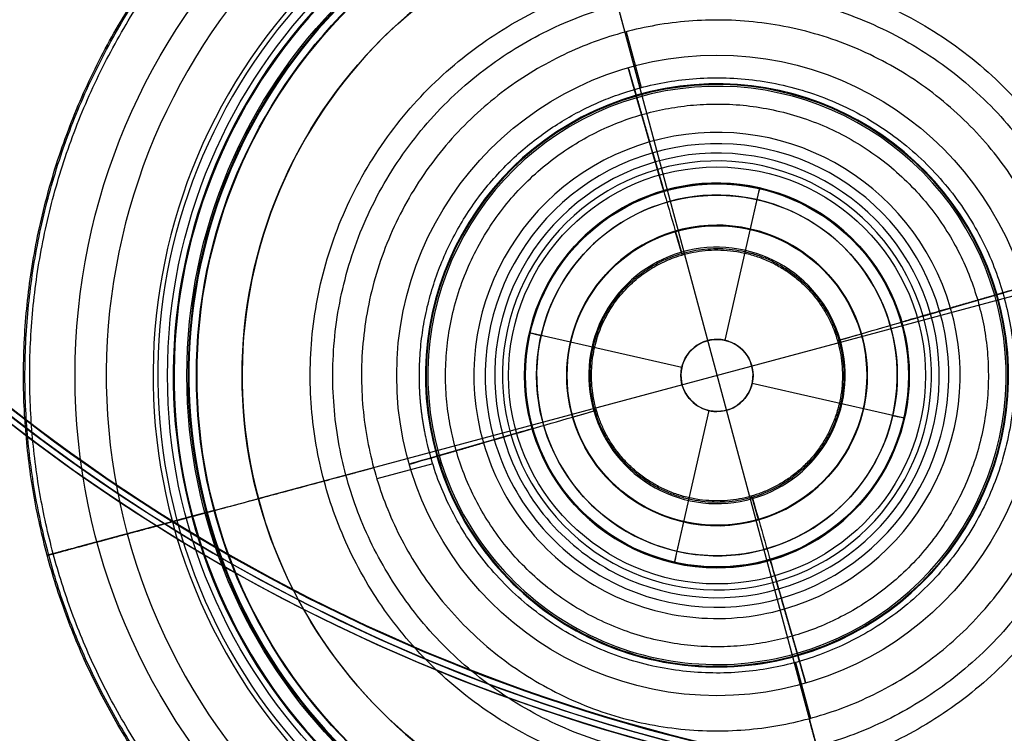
# Model space of a CAD drawing. Header units: millimetres. Extents: x -1033 to -333, y -38 to 662.
# Tile 3 of 256: x -866 to -703, y 22 to 140. Entities that reach past the tile are written whole.
import ezdxf

# ---------------------------------------------------------------- set-up
doc = ezdxf.new("R2010")
doc.units = ezdxf.units.MM
doc.header["$MEASUREMENT"] = 0
doc.layers.add('Výchozí', color=7, linetype='Continuous', true_color=0x000000)

msp = doc.modelspace()

# ---------------------------------------------------------------- linework, layer by layer
at = {"layer": 'Výchozí', "color": 9, "true_color": 0xbfbfbf}
for p, q in [((-770.92, 157.51, -1641.24), (-729.93, 4.9, -1641.24)), ((-765.52, 138.38, -1094.87), (-763.03, 129.09, -1094.87)), ((-760.32, 115.49, -628.43), (-763.87, 127.81, -638.07)), ((-761.11, 118.25, -1061.84), (-763.84, 127.69, -1055.73)), ((-760.68, 116.74, -1034.39), (-763.76, 127.42, -1038.63)), ((-760.68, 116.74, -1026.72), (-763.76, 127.42, -1022.49)), ((-760.68, 116.74, -1000.99), (-763.76, 127.42, -1005.23)), ((-760.68, 116.74, -993.32), (-763.76, 127.42, -989.09)), ((-760.68, 116.74, -967.59), (-763.76, 127.42, -971.83)), ((-760.68, 116.74, -959.93), (-763.76, 127.42, -955.69)), ((-760.68, 116.74, -934.2), (-763.76, 127.42, -938.43)), ((-760.68, 116.74, -926.53), (-763.76, 127.42, -922.29)), ((-760.68, 116.74, -900.8), (-763.76, 127.42, -905.03)), ((-760.68, 116.74, -893.13), (-763.76, 127.42, -888.89)), ((-760.68, 116.74, -867.4), (-763.76, 127.42, -871.63)), ((-760.68, 116.74, -859.73), (-763.76, 127.42, -855.49)), ((-760.68, 116.74, -834), (-763.76, 127.42, -838.24)), ((-760.68, 116.74, -826.33), (-763.76, 127.42, -822.09)), ((-760.68, 116.74, -800.6), (-763.76, 127.42, -804.84)), ((-760.68, 116.74, -792.93), (-763.76, 127.42, -788.7)), ((-760.68, 116.74, -767.2), (-763.76, 127.42, -771.44)), ((-760.68, 116.74, -759.53), (-763.76, 127.42, -755.3)), ((-760.68, 116.74, -733.8), (-763.76, 127.42, -738.04)), ((-760.68, 116.74, -726.14), (-763.76, 127.42, -721.9)), ((-760.68, 116.74, -700.4), (-763.76, 127.42, -704.64)), ((-760.68, 116.74, -692.74), (-763.76, 127.42, -688.5)), ((-760.68, 116.74, -667.01), (-763.76, 127.42, -671.24)), ((-760.68, 116.74, -659.34), (-763.76, 127.42, -655.1)), ((-750.42, 113.2, -175), (-750.42, 113.2, -230)), ((-743.33, 112.4, -230), (-744.88, 105.58, -230)), ((-743.77, 110.45, -173), (-749.09, 87.05, -173)), ((-756.21, 101.26, -624), (-757.35, 105.22, -624)), ((-750.42, 106.2, -624), (-750.42, 106.2, -230)), ((-826.73, 60.7, -1641.24), (-674.12, 101.7, -1641.24)), ((-716.14, 91.09, -628.43), (-703.82, 94.65, -638.07)), ((-714.89, 91.45, -1034.39), (-704.2, 94.54, -1038.63)), ((-714.89, 91.45, -1026.72), (-704.2, 94.54, -1022.49)), ((-714.89, 91.45, -1000.99), (-704.2, 94.54, -1005.23)), ((-714.89, 91.45, -993.32), (-704.2, 94.54, -989.09)), ((-714.89, 91.45, -967.59), (-704.2, 94.54, -971.83)), ((-714.89, 91.45, -959.93), (-704.2, 94.54, -955.69)), ((-714.89, 91.45, -934.2), (-704.2, 94.54, -938.43)), ((-714.89, 91.45, -926.53), (-704.2, 94.54, -922.29)), ((-714.89, 91.45, -900.8), (-704.2, 94.54, -905.03)), ((-714.89, 91.45, -893.13), (-704.2, 94.54, -888.89)), ((-714.89, 91.45, -867.4), (-704.2, 94.54, -871.63)), ((-714.89, 91.45, -859.73), (-704.2, 94.54, -855.49)), ((-714.89, 91.45, -834), (-704.2, 94.54, -838.24)), ((-714.89, 91.45, -826.33), (-704.2, 94.54, -822.09)), ((-714.89, 91.45, -800.6), (-704.2, 94.54, -804.84)), ((-714.89, 91.45, -792.93), (-704.2, 94.54, -788.7)), ((-714.89, 91.45, -767.2), (-704.2, 94.54, -771.44)), ((-714.89, 91.45, -759.53), (-704.2, 94.54, -755.3)), ((-714.89, 91.45, -733.8), (-704.2, 94.54, -738.04)), ((-714.89, 91.45, -726.14), (-704.2, 94.54, -721.9)), ((-714.89, 91.45, -700.4), (-704.2, 94.54, -704.64)), ((-714.89, 91.45, -692.74), (-704.2, 94.54, -688.5)), ((-714.89, 91.45, -667.01), (-704.2, 94.54, -671.24)), ((-714.89, 91.45, -659.34), (-704.2, 94.54, -655.1)), ((-713.37, 91.89, -1061.84), (-703.94, 94.61, -1055.73)), ((-774.8, 86.75, -230), (-781.63, 88.3, -230)), ((-756.27, 82.53, -173), (-779.68, 87.85, -173)), ((-750.42, 87.2, -123), (-750.42, 87.2, -173)), ((-730.37, 86.99, -624), (-726.4, 88.13, -624)), ((-782.42, 81.2, -175), (-782.42, 81.2, -230)), ((-775.42, 81.2, -624), (-775.42, 81.2, -230)), ((-756.42, 81.2, -123), (-756.42, 81.2, -173)), ((-744.42, 81.2, -123), (-744.42, 81.2, -173)), ((-725.42, 81.2, -624), (-725.42, 81.2, -230)), ((-718.42, 81.2, -175), (-718.42, 81.2, -230)), ((-721.17, 74.55, -173), (-744.57, 79.87, -173)), ((-774.44, 74.27, -624), (-770.48, 75.41, -624)), ((-719.22, 74.1, -230), (-726.05, 75.66, -230)), ((-751.75, 75.35, -173), (-757.08, 51.95, -173)), ((-750.42, 75.2, -123), (-750.42, 75.2, -173)), ((-784.71, 71.31, -628.43), (-797.03, 67.75, -638.07)), ((-787.47, 70.51, -1061.84), (-796.91, 67.79, -1055.73)), ((-785.96, 70.95, -1034.39), (-796.64, 67.86, -1038.63)), ((-785.96, 70.95, -1026.72), (-796.64, 67.86, -1022.49)), ((-785.96, 70.95, -1000.99), (-796.64, 67.86, -1005.23)), ((-785.96, 70.95, -993.32), (-796.64, 67.86, -989.09)), ((-785.96, 70.95, -967.59), (-796.64, 67.86, -971.83)), ((-785.96, 70.95, -959.93), (-796.64, 67.86, -955.69)), ((-785.96, 70.95, -934.2), (-796.64, 67.86, -938.43)), ((-785.96, 70.95, -926.53), (-796.64, 67.86, -922.29)), ((-785.96, 70.95, -900.8), (-796.64, 67.86, -905.03)), ((-785.96, 70.95, -893.13), (-796.64, 67.86, -888.89)), ((-785.96, 70.95, -867.4), (-796.64, 67.86, -871.63)), ((-785.96, 70.95, -859.73), (-796.64, 67.86, -855.49)), ((-785.96, 70.95, -834), (-796.64, 67.86, -838.24)), ((-785.96, 70.95, -826.33), (-796.64, 67.86, -822.09)), ((-785.96, 70.95, -800.6), (-796.64, 67.86, -804.84)), ((-785.96, 70.95, -792.93), (-796.64, 67.86, -788.7)), ((-785.96, 70.95, -767.2), (-796.64, 67.86, -771.44)), ((-785.96, 70.95, -759.53), (-796.64, 67.86, -755.3)), ((-785.96, 70.95, -733.8), (-796.64, 67.86, -738.04)), ((-785.96, 70.95, -726.14), (-796.64, 67.86, -721.9)), ((-785.96, 70.95, -700.4), (-796.64, 67.86, -704.64)), ((-785.96, 70.95, -692.74), (-796.64, 67.86, -688.5)), ((-785.96, 70.95, -667.01), (-796.64, 67.86, -671.24)), ((-785.96, 70.95, -659.34), (-796.64, 67.86, -655.1)), ((-797.71, 66.5, -1094.87), (-807.01, 64.01, -1094.87)), ((-826.73, 60.7, -1641.24), (-826.73, 60.7, -1637.6)), ((-743.49, 57.18, -624), (-744.64, 61.14, -624)), ((-837.66, 57.77, -1624.42), (-848.55, 54.84, -1620.12)), ((-837.81, 57.73, -1598.63), (-848.55, 54.84, -1602.86)), ((-837.81, 57.73, -1590.96), (-848.55, 54.84, -1586.72)), ((-837.81, 57.73, -1565.23), (-848.55, 54.84, -1569.46)), ((-837.81, 57.73, -1557.56), (-848.55, 54.84, -1553.32)), ((-837.81, 57.73, -1531.83), (-848.55, 54.84, -1536.06)), ((-837.81, 57.73, -1524.16), (-848.55, 54.84, -1519.92)), ((-837.81, 57.73, -1498.43), (-848.55, 54.84, -1502.67)), ((-837.81, 57.73, -1490.76), (-848.55, 54.84, -1486.52)), ((-837.81, 57.73, -1465.03), (-848.55, 54.84, -1469.27)), ((-837.81, 57.73, -1457.36), (-848.55, 54.84, -1453.13)), ((-841.03, 56.86, -1432.9), (-848.55, 54.84, -1435.87)), ((-755.97, 56.82, -230), (-757.52, 50, -230)), ((-750.42, 56.2, -624), (-750.42, 56.2, -230)), ((-750.42, 49.2, -175), (-750.42, 49.2, -230)), ((-740.53, 46.92, -628.43), (-736.97, 34.6, -638.07)), ((-740.17, 45.67, -1034.39), (-737.09, 34.98, -1038.63)), ((-740.17, 45.67, -1026.72), (-737.09, 34.98, -1022.49)), ((-740.17, 45.67, -1000.99), (-737.09, 34.98, -1005.23)), ((-740.17, 45.67, -993.32), (-737.09, 34.98, -989.09)), ((-740.17, 45.67, -967.59), (-737.09, 34.98, -971.83)), ((-740.17, 45.67, -959.93), (-737.09, 34.98, -955.69)), ((-740.17, 45.67, -934.2), (-737.09, 34.98, -938.43)), ((-740.17, 45.67, -926.53), (-737.09, 34.98, -922.29)), ((-740.17, 45.67, -900.8), (-737.09, 34.98, -905.03)), ((-740.17, 45.67, -893.13), (-737.09, 34.98, -888.89)), ((-740.17, 45.67, -867.4), (-737.09, 34.98, -871.63)), ((-740.17, 45.67, -859.73), (-737.09, 34.98, -855.49)), ((-740.17, 45.67, -834), (-737.09, 34.98, -838.24)), ((-740.17, 45.67, -826.33), (-737.09, 34.98, -822.09)), ((-740.17, 45.67, -800.6), (-737.09, 34.98, -804.84)), ((-740.17, 45.67, -792.93), (-737.09, 34.98, -788.7)), ((-740.17, 45.67, -767.2), (-737.09, 34.98, -771.44)), ((-740.17, 45.67, -759.53), (-737.09, 34.98, -755.3)), ((-740.17, 45.67, -733.8), (-737.09, 34.98, -738.04)), ((-740.17, 45.67, -726.14), (-737.09, 34.98, -721.9)), ((-740.17, 45.67, -700.4), (-737.09, 34.98, -704.64)), ((-740.17, 45.67, -692.74), (-737.09, 34.98, -688.5)), ((-740.17, 45.67, -667.01), (-737.09, 34.98, -671.24)), ((-740.17, 45.67, -659.34), (-737.09, 34.98, -655.1)), ((-739.73, 44.15, -1061.84), (-737.01, 34.72, -1055.73)), ((-737.34, 33.45, -1094.87), (-734.84, 24.15, -1094.87))]:
    msp.add_line(p, q, dxfattribs=at)
for centre, radius in [((-682.63, 311.72, -122.5), 350), ((-682.65, 311.69, -97.5), 302), ((-682.65, 311.69, -97.5), 301), ((-750.42, 81.2, -1611.49), 106.79), ((-750.42, 81.2, -1578.09), 106.79), ((-750.42, 81.2, -1544.69), 106.79), ((-750.42, 81.2, -1511.29), 106.79), ((-750.42, 81.2, -1477.9), 106.79), ((-750.42, 81.2, -1444.5), 106.79), ((-750.42, 81.2, -1428.58), 91.42), ((-750.42, 81.2, -1594.79), 88.19), ((-750.42, 81.2, -1561.39), 88.19), ((-750.42, 81.2, -1527.99), 88.19), ((-750.42, 81.2, -1494.6), 88.19), ((-750.42, 81.2, -1461.2), 88.19), ((-750.42, 81.2, -1216.87), 86.61), ((-750.42, 81.2, -1324.81), 86.51), ((-750.42, 81.2, -1639.42), 79.01), ((-750.42, 81.2, -1047.26), 53.29), ((-750.42, 81.2, -1013.86), 53.29), ((-750.42, 81.2, -980.46), 53.29), ((-750.42, 81.2, -947.06), 53.29), ((-750.42, 81.2, -913.66), 53.29), ((-750.42, 81.2, -880.26), 53.29), ((-750.42, 81.2, -846.86), 53.29), ((-750.42, 81.2, -813.47), 53.29), ((-750.42, 81.2, -780.07), 53.29), ((-750.42, 81.2, -746.67), 53.29), ((-750.42, 81.2, -713.27), 53.29), ((-750.42, 81.2, -679.87), 53.29), ((-750.42, 81.2, -646.47), 53.29), ((-750.42, 81.2, -1030.56), 34.69), ((-750.42, 81.2, -997.16), 34.69), ((-750.42, 81.2, -963.76), 34.69), ((-750.42, 81.2, -930.36), 34.69), ((-750.42, 81.2, -896.96), 34.69), ((-750.42, 81.2, -863.56), 34.69), ((-750.42, 81.2, -830.17), 34.69), ((-750.42, 81.2, -796.77), 34.69), ((-750.42, 81.2, -763.37), 34.69), ((-750.42, 81.2, -729.97), 34.69), ((-750.42, 81.2, -696.57), 34.69), ((-750.42, 81.2, -663.17), 34.69), ((-750.42, 81.2, -202.5), 32), ((-750.42, 81.2, -1075.25), 31.86), ((-750.42, 81.2, -173), 30), ((-750.42, 81.2, -427), 25), ((-750.42, 81.2, -625.71), 24.92), ((-750.42, 81.2, -148), 6)]:
    msp.add_circle(centre, radius, dxfattribs=at)
for centre, radius, start, end in [((-682.63, 311.72, -123), 350, 287.2155, 107.2155), ((-682.63, 311.72, -122), 350, 287.2155, 107.2155), ((-682.63, 311.72, -122), 350, 107.2155, 270), ((-682.63, 311.72, -123), 350, 107.2155, 270), ((-682.65, 311.69, -119), 300, 288.1559, 106.2586), ((-682.65, 311.69, -122), 300, 288.1559, 106.2586), ((-682.65, 311.69, -120.5), 300, 288.1559, 106.2586), ((-682.65, 311.69, -76), 299.89, 288.1688, 106.2457), ((-682.65, 311.69, -73), 299.89, 288.1688, 106.2457), ((-682.65, 311.69, -74.5), 299.89, 288.1688, 106.2457), ((-682.65, 311.69, -122), 302, 106.3172, 286.3172), ((-682.65, 311.69, -73), 302, 108.8853, 286.9817), ((-682.65, 311.69, -73), 301, 108.8853, 286.9817), ((-682.65, 311.69, -122), 301, 108.8853, 288.8853), ((-682.65, 311.69, -76), 300, 108.1559, 286.2586), ((-682.65, 311.69, -73), 300, 108.1559, 286.2586), ((-682.65, 311.69, -74.5), 300, 108.1559, 286.2586), ((-682.65, 311.69, -119), 299.89, 108.1688, 286.2457), ((-682.65, 311.69, -122), 299.89, 108.1688, 286.2457), ((-682.65, 311.69, -120.5), 299.89, 108.1688, 286.2457), ((-750.42, 81.2, -1620.12), 101.61, 285.0354, 105.0354), ((-750.42, 81.2, -1602.86), 101.61, 285.0354, 105.0354), ((-750.42, 81.2, -1586.72), 101.61, 285.0354, 105.0354), ((-750.42, 81.2, -1569.46), 101.61, 285.0354, 105.0354), ((-750.42, 81.2, -1553.32), 101.61, 285.0354, 105.0354), ((-750.42, 81.2, -1536.06), 101.61, 285.0354, 105.0354), ((-750.42, 81.2, -1519.92), 101.61, 285.0354, 105.0354), ((-750.42, 81.2, -1502.67), 101.61, 285.0354, 105.0354), ((-750.42, 81.2, -1486.52), 101.61, 285.0354, 105.0354), ((-750.42, 81.2, -1469.27), 101.61, 285.0354, 105.0354), ((-750.42, 81.2, -1453.13), 101.61, 285.0354, 105.0354), ((-750.42, 81.2, -1435.87), 101.61, 285.0354, 105.0354), ((-750.42, 81.2, -1620.12), 101.61, 105.0354, 195.0354), ((-750.42, 81.2, -1602.86), 101.61, 105.0354, 195.0354), ((-750.42, 81.2, -1586.72), 101.61, 105.0354, 195.0354), ((-750.42, 81.2, -1569.46), 101.61, 105.0354, 195.0354), ((-750.42, 81.2, -1553.32), 101.61, 105.0354, 195.0354), ((-750.42, 81.2, -1536.06), 101.61, 105.0354, 195.0354), ((-750.42, 81.2, -1519.92), 101.61, 105.0354, 195.0354), ((-750.42, 81.2, -1502.67), 101.61, 105.0354, 195.0354), ((-750.42, 81.2, -1486.52), 101.61, 105.0354, 195.0354), ((-750.42, 81.2, -1469.27), 101.61, 105.0354, 195.0354), ((-750.42, 81.2, -1453.13), 101.61, 105.0354, 195.0354), ((-750.42, 81.2, -1435.87), 101.61, 105.0354, 195.0354), ((-750.42, 81.2, -1424.86), 93.03, 15.0354, 195.0354), ((-750.42, 81.2, -1432.9), 93.82, 285.0354, 105.0354), ((-750.42, 81.2, -1432.9), 93.82, 105.0354, 195.0354), ((-750.42, 81.2, -1598.63), 90.48, 285.0354, 105.0354), ((-750.42, 81.2, -1590.96), 90.48, 285.0354, 105.0354), ((-750.42, 81.2, -1565.23), 90.48, 285.0354, 105.0354), ((-750.42, 81.2, -1557.56), 90.48, 285.0354, 105.0354), ((-750.42, 81.2, -1531.83), 90.48, 285.0354, 105.0354), ((-750.42, 81.2, -1524.16), 90.48, 285.0354, 105.0354), ((-750.42, 81.2, -1498.43), 90.48, 285.0354, 105.0354), ((-750.42, 81.2, -1490.76), 90.48, 285.0354, 105.0354), ((-750.42, 81.2, -1465.03), 90.48, 285.0354, 105.0354), ((-750.42, 81.2, -1457.36), 90.48, 285.0354, 105.0354), ((-750.42, 81.2, -1624.42), 90.33, 285.0354, 105.0354), ((-750.42, 81.2, -1214.35), 87.99, 15.0354, 195.0354), ((-750.42, 81.2, -1219.36), 87.94, 15.0354, 195.0354), ((-750.42, 81.2, -1327.31), 87.86, 15.0354, 195.0354), ((-750.42, 81.2, -1322.31), 87.84, 15.0354, 195.0354), ((-750.42, 81.2, -1598.63), 90.48, 105.0354, 195.0354), ((-750.42, 81.2, -1590.96), 90.48, 105.0354, 195.0354), ((-750.42, 81.2, -1565.23), 90.48, 105.0354, 195.0354), ((-750.42, 81.2, -1557.56), 90.48, 105.0354, 195.0354), ((-750.42, 81.2, -1531.83), 90.48, 105.0354, 195.0354), ((-750.42, 81.2, -1524.16), 90.48, 105.0354, 195.0354), ((-750.42, 81.2, -1498.43), 90.48, 105.0354, 195.0354), ((-750.42, 81.2, -1490.76), 90.48, 105.0354, 195.0354), ((-750.42, 81.2, -1465.03), 90.48, 105.0354, 195.0354), ((-750.42, 81.2, -1457.36), 90.48, 105.0354, 195.0354), ((-750.42, 81.2, -1624.42), 90.33, 105.0354, 195.0354), ((-750.42, 81.2, -1637.6), 79.01, 285.0354, 105.0354), ((-750.42, 81.2, -1641.24), 79.01, 285.0354, 105.0354), ((-750.42, 81.2, -1641.24), 79.01, 105.0354, 285.0354), ((-750.42, 81.2, -1637.6), 79.01, 105.0354, 195.0354), ((-750.42, 81.2, -638.07), 48.51, 286.0957, 106.0957), ((-750.42, 81.2, -1055.73), 48.38, 286.0957, 106.0957), ((-750.42, 81.2, -638.07), 48.51, 106.0957, 196.0957), ((-750.42, 81.2, -1038.63), 48.1, 286.0957, 106.0957), ((-750.42, 81.2, -1022.49), 48.1, 286.0957, 106.0957), ((-750.42, 81.2, -1005.23), 48.1, 286.0957, 106.0957), ((-750.42, 81.2, -989.09), 48.1, 286.0957, 106.0957), ((-750.42, 81.2, -971.83), 48.1, 286.0957, 106.0957), ((-750.42, 81.2, -955.69), 48.1, 286.0957, 106.0957), ((-750.42, 81.2, -938.43), 48.1, 286.0957, 106.0957), ((-750.42, 81.2, -922.29), 48.1, 286.0957, 106.0957), ((-750.42, 81.2, -905.03), 48.1, 286.0957, 106.0957), ((-750.42, 81.2, -888.89), 48.1, 286.0957, 106.0957), ((-750.42, 81.2, -871.63), 48.1, 286.0957, 106.0957), ((-750.42, 81.2, -855.49), 48.1, 286.0957, 106.0957), ((-750.42, 81.2, -838.24), 48.1, 286.0957, 106.0957), ((-750.42, 81.2, -822.09), 48.1, 286.0957, 106.0957), ((-750.42, 81.2, -804.84), 48.1, 286.0957, 106.0957), ((-750.42, 81.2, -788.7), 48.1, 286.0957, 106.0957), ((-750.42, 81.2, -771.44), 48.1, 286.0957, 106.0957), ((-750.42, 81.2, -755.3), 48.1, 286.0957, 106.0957), ((-750.42, 81.2, -738.04), 48.1, 286.0957, 106.0957), ((-750.42, 81.2, -721.9), 48.1, 286.0957, 106.0957), ((-750.42, 81.2, -704.64), 48.1, 286.0957, 106.0957), ((-750.42, 81.2, -688.5), 48.1, 286.0957, 106.0957), ((-750.42, 81.2, -671.24), 48.1, 286.0957, 106.0957), ((-750.42, 81.2, -655.1), 48.1, 286.0957, 106.0957), ((-750.42, 81.2, -1055.73), 48.38, 106.0957, 196.0957), ((-750.42, 81.2, -1038.63), 48.1, 106.0957, 196.0957), ((-750.42, 81.2, -1022.49), 48.1, 106.0957, 196.0957), ((-750.42, 81.2, -1005.23), 48.1, 106.0957, 196.0957), ((-750.42, 81.2, -989.09), 48.1, 106.0957, 196.0957), ((-750.42, 81.2, -971.83), 48.1, 106.0957, 196.0957), ((-750.42, 81.2, -955.69), 48.1, 106.0957, 196.0957), ((-750.42, 81.2, -938.43), 48.1, 106.0957, 196.0957), ((-750.42, 81.2, -922.29), 48.1, 106.0957, 196.0957), ((-750.42, 81.2, -905.03), 48.1, 106.0957, 196.0957), ((-750.42, 81.2, -888.89), 48.1, 106.0957, 196.0957), ((-750.42, 81.2, -871.63), 48.1, 106.0957, 196.0957), ((-750.42, 81.2, -855.49), 48.1, 106.0957, 196.0957), ((-750.42, 81.2, -838.24), 48.1, 106.0957, 196.0957), ((-750.42, 81.2, -822.09), 48.1, 106.0957, 196.0957), ((-750.42, 81.2, -804.84), 48.1, 106.0957, 196.0957), ((-750.42, 81.2, -788.7), 48.1, 106.0957, 196.0957), ((-750.42, 81.2, -771.44), 48.1, 106.0957, 196.0957), ((-750.42, 81.2, -755.3), 48.1, 106.0957, 196.0957), ((-750.42, 81.2, -738.04), 48.1, 106.0957, 196.0957), ((-750.42, 81.2, -721.9), 48.1, 106.0957, 196.0957), ((-750.42, 81.2, -704.64), 48.1, 106.0957, 196.0957), ((-750.42, 81.2, -688.5), 48.1, 106.0957, 196.0957), ((-750.42, 81.2, -671.24), 48.1, 106.0957, 196.0957), ((-750.42, 81.2, -655.1), 48.1, 106.0957, 196.0957), ((-750.42, 81.2, -1089.87), 40.44, 16.0957, 196.0957), ((-750.42, 81.2, -1061.84), 38.56, 286.0957, 106.0957), ((-750.42, 81.2, -1061.84), 38.56, 106.0957, 196.0957), ((-750.42, 81.2, -1034.39), 36.98, 286.0957, 106.0957), ((-750.42, 81.2, -1026.72), 36.98, 286.0957, 106.0957), ((-750.42, 81.2, -1000.99), 36.98, 286.0957, 106.0957), ((-750.42, 81.2, -993.32), 36.98, 286.0957, 106.0957), ((-750.42, 81.2, -967.59), 36.98, 286.0957, 106.0957), ((-750.42, 81.2, -959.93), 36.98, 286.0957, 106.0957), ((-750.42, 81.2, -934.2), 36.98, 286.0957, 106.0957), ((-750.42, 81.2, -926.53), 36.98, 286.0957, 106.0957), ((-750.42, 81.2, -900.8), 36.98, 286.0957, 106.0957), ((-750.42, 81.2, -893.13), 36.98, 286.0957, 106.0957), ((-750.42, 81.2, -867.4), 36.98, 286.0957, 106.0957), ((-750.42, 81.2, -859.73), 36.98, 286.0957, 106.0957), ((-750.42, 81.2, -834), 36.98, 286.0957, 106.0957), ((-750.42, 81.2, -826.33), 36.98, 286.0957, 106.0957), ((-750.42, 81.2, -800.6), 36.98, 286.0957, 106.0957), ((-750.42, 81.2, -792.93), 36.98, 286.0957, 106.0957), ((-750.42, 81.2, -767.2), 36.98, 286.0957, 106.0957), ((-750.42, 81.2, -759.53), 36.98, 286.0957, 106.0957), ((-750.42, 81.2, -733.8), 36.98, 286.0957, 106.0957), ((-750.42, 81.2, -726.14), 36.98, 286.0957, 106.0957), ((-750.42, 81.2, -700.4), 36.98, 286.0957, 106.0957), ((-750.42, 81.2, -692.74), 36.98, 286.0957, 106.0957), ((-750.42, 81.2, -667.01), 36.98, 286.0957, 106.0957), ((-750.42, 81.2, -659.34), 36.98, 286.0957, 106.0957), ((-750.42, 81.2, -1034.39), 36.98, 106.0957, 196.0957), ((-750.42, 81.2, -1026.72), 36.98, 106.0957, 196.0957), ((-750.42, 81.2, -1000.99), 36.98, 106.0957, 196.0957), ((-750.42, 81.2, -993.32), 36.98, 106.0957, 196.0957), ((-750.42, 81.2, -967.59), 36.98, 106.0957, 196.0957), ((-750.42, 81.2, -959.93), 36.98, 106.0957, 196.0957), ((-750.42, 81.2, -934.2), 36.98, 106.0957, 196.0957), ((-750.42, 81.2, -926.53), 36.98, 106.0957, 196.0957), ((-750.42, 81.2, -900.8), 36.98, 106.0957, 196.0957), ((-750.42, 81.2, -893.13), 36.98, 106.0957, 196.0957), ((-750.42, 81.2, -867.4), 36.98, 106.0957, 196.0957), ((-750.42, 81.2, -859.73), 36.98, 106.0957, 196.0957), ((-750.42, 81.2, -834), 36.98, 106.0957, 196.0957), ((-750.42, 81.2, -826.33), 36.98, 106.0957, 196.0957), ((-750.42, 81.2, -800.6), 36.98, 106.0957, 196.0957), ((-750.42, 81.2, -792.93), 36.98, 106.0957, 196.0957), ((-750.42, 81.2, -767.2), 36.98, 106.0957, 196.0957), ((-750.42, 81.2, -759.53), 36.98, 106.0957, 196.0957), ((-750.42, 81.2, -733.8), 36.98, 106.0957, 196.0957), ((-750.42, 81.2, -726.14), 36.98, 106.0957, 196.0957), ((-750.42, 81.2, -700.4), 36.98, 106.0957, 196.0957), ((-750.42, 81.2, -692.74), 36.98, 106.0957, 196.0957), ((-750.42, 81.2, -667.01), 36.98, 106.0957, 196.0957), ((-750.42, 81.2, -659.34), 36.98, 106.0957, 196.0957), ((-750.42, 81.2, -628.43), 35.68, 286.0957, 106.0957), ((-750.42, 81.2, -628.43), 35.68, 106.0957, 196.0957), ((-750.42, 81.2, -175), 32, 347.1877, 167.1877), ((-750.42, 81.2, -230), 32, 347.1877, 167.1877), ((-750.42, 81.2, -173), 30, 347.1877, 167.1877), ((-750.42, 81.2, -624), 25, 90, 196.0957), ((-750.42, 81.2, -230), 25, 90, 196.0957), ((-750.42, 81.2, -624), 25, 16.0957, 90), ((-750.42, 81.2, -230), 25, 16.0957, 90), ((-750.42, 81.2, -1424.86), 93.03, 285.0354, 15.0354), ((-750.42, 81.2, -1322.31), 87.84, 285.0354, 15.0354), ((-750.42, 81.2, -1327.31), 87.86, 285.0354, 15.0354), ((-750.42, 81.2, -1219.36), 87.94, 285.0354, 15.0354), ((-750.42, 81.2, -1214.35), 87.99, 285.0354, 15.0354), ((-750.42, 81.2, -625.99), 21.33, 16.0957, 196.0957), ((-750.42, 81.2, -1089.87), 40.44, 286.0957, 16.0957), ((-750.42, 81.2, -230), 32, 167.1877, 270), ((-750.42, 81.2, -175), 32, 167.1877, 270), ((-750.42, 81.2, -173), 30, 167.1877, 347.1877), ((-750.42, 81.2, -230), 25, 196.0957, 16.0957), ((-750.42, 81.2, -624), 25, 196.0957, 16.0957), ((-750.42, 81.2, -173), 6, 16.0957, 196.0957), ((-750.42, 81.2, -123), 6, 16.0957, 196.0957), ((-750.42, 81.2, -625.99), 21.33, 286.0957, 16.0957), ((-750.42, 81.2, -123), 6, 270, 16.0957), ((-750.42, 81.2, -173), 6, 270, 16.0957), ((-750.42, 81.2, -123), 6, 196.0957, 270), ((-750.42, 81.2, -173), 6, 196.0957, 270), ((-750.42, 81.2, -625.99), 21.33, 196.0957, 286.0957), ((-750.42, 81.2, -230), 32, 270, 347.1877), ((-750.42, 81.2, -175), 32, 270, 347.1877), ((-750.42, 81.2, -1061.84), 38.56, 196.0957, 286.0957), ((-750.42, 81.2, -1034.39), 36.98, 196.0957, 286.0957), ((-750.42, 81.2, -1026.72), 36.98, 196.0957, 286.0957), ((-750.42, 81.2, -1000.99), 36.98, 196.0957, 286.0957), ((-750.42, 81.2, -993.32), 36.98, 196.0957, 286.0957), ((-750.42, 81.2, -967.59), 36.98, 196.0957, 286.0957), ((-750.42, 81.2, -959.93), 36.98, 196.0957, 286.0957), ((-750.42, 81.2, -934.2), 36.98, 196.0957, 286.0957), ((-750.42, 81.2, -926.53), 36.98, 196.0957, 286.0957), ((-750.42, 81.2, -900.8), 36.98, 196.0957, 286.0957), ((-750.42, 81.2, -893.13), 36.98, 196.0957, 286.0957), ((-750.42, 81.2, -867.4), 36.98, 196.0957, 286.0957), ((-750.42, 81.2, -859.73), 36.98, 196.0957, 286.0957), ((-750.42, 81.2, -834), 36.98, 196.0957, 286.0957), ((-750.42, 81.2, -826.33), 36.98, 196.0957, 286.0957), ((-750.42, 81.2, -800.6), 36.98, 196.0957, 286.0957), ((-750.42, 81.2, -792.93), 36.98, 196.0957, 286.0957), ((-750.42, 81.2, -767.2), 36.98, 196.0957, 286.0957), ((-750.42, 81.2, -759.53), 36.98, 196.0957, 286.0957), ((-750.42, 81.2, -733.8), 36.98, 196.0957, 286.0957), ((-750.42, 81.2, -726.14), 36.98, 196.0957, 286.0957), ((-750.42, 81.2, -700.4), 36.98, 196.0957, 286.0957), ((-750.42, 81.2, -692.74), 36.98, 196.0957, 286.0957), ((-750.42, 81.2, -667.01), 36.98, 196.0957, 286.0957), ((-750.42, 81.2, -659.34), 36.98, 196.0957, 286.0957), ((-750.42, 81.2, -628.43), 35.68, 196.0957, 286.0957), ((-750.42, 81.2, -1089.87), 40.44, 196.0957, 286.0957), ((-750.42, 81.2, -638.07), 48.51, 196.0957, 286.0957), ((-750.42, 81.2, -1055.73), 48.38, 196.0957, 286.0957), ((-750.42, 81.2, -1038.63), 48.1, 196.0957, 286.0957), ((-750.42, 81.2, -1022.49), 48.1, 196.0957, 286.0957), ((-750.42, 81.2, -1005.23), 48.1, 196.0957, 286.0957), ((-750.42, 81.2, -989.09), 48.1, 196.0957, 286.0957), ((-750.42, 81.2, -971.83), 48.1, 196.0957, 286.0957), ((-750.42, 81.2, -955.69), 48.1, 196.0957, 286.0957), ((-750.42, 81.2, -938.43), 48.1, 196.0957, 286.0957), ((-750.42, 81.2, -922.29), 48.1, 196.0957, 286.0957), ((-750.42, 81.2, -905.03), 48.1, 196.0957, 286.0957), ((-750.42, 81.2, -888.89), 48.1, 196.0957, 286.0957), ((-750.42, 81.2, -871.63), 48.1, 196.0957, 286.0957), ((-750.42, 81.2, -855.49), 48.1, 196.0957, 286.0957), ((-750.42, 81.2, -838.24), 48.1, 196.0957, 286.0957), ((-750.42, 81.2, -822.09), 48.1, 196.0957, 286.0957), ((-750.42, 81.2, -804.84), 48.1, 196.0957, 286.0957), ((-750.42, 81.2, -788.7), 48.1, 196.0957, 286.0957), ((-750.42, 81.2, -771.44), 48.1, 196.0957, 286.0957), ((-750.42, 81.2, -755.3), 48.1, 196.0957, 286.0957), ((-750.42, 81.2, -738.04), 48.1, 196.0957, 286.0957), ((-750.42, 81.2, -721.9), 48.1, 196.0957, 286.0957), ((-750.42, 81.2, -704.64), 48.1, 196.0957, 286.0957), ((-750.42, 81.2, -688.5), 48.1, 196.0957, 286.0957), ((-750.42, 81.2, -671.24), 48.1, 196.0957, 286.0957), ((-750.42, 81.2, -655.1), 48.1, 196.0957, 286.0957), ((-750.42, 81.2, -1637.6), 79.01, 195.0354, 285.0354), ((-750.42, 81.2, -1590.96), 90.48, 195.0354, 285.0354), ((-750.42, 81.2, -1598.63), 90.48, 195.0354, 285.0354), ((-750.42, 81.2, -1557.56), 90.48, 195.0354, 285.0354), ((-750.42, 81.2, -1565.23), 90.48, 195.0354, 285.0354), ((-750.42, 81.2, -1524.16), 90.48, 195.0354, 285.0354), ((-750.42, 81.2, -1531.83), 90.48, 195.0354, 285.0354), ((-750.42, 81.2, -1490.76), 90.48, 195.0354, 285.0354), ((-750.42, 81.2, -1498.43), 90.48, 195.0354, 285.0354), ((-750.42, 81.2, -1457.36), 90.48, 195.0354, 285.0354), ((-750.42, 81.2, -1465.03), 90.48, 195.0354, 285.0354), ((-750.42, 81.2, -1624.42), 90.33, 195.0354, 285.0354), ((-750.42, 81.2, -1214.35), 87.99, 195.0354, 285.0354), ((-750.42, 81.2, -1219.36), 87.94, 195.0354, 285.0354), ((-750.42, 81.2, -1327.31), 87.86, 195.0354, 285.0354), ((-750.42, 81.2, -1322.31), 87.84, 195.0354, 285.0354), ((-750.42, 81.2, -1432.9), 93.82, 195.0354, 285.0354), ((-750.42, 81.2, -1424.86), 93.03, 195.0354, 285.0354), ((-750.42, 81.2, -1602.86), 101.61, 195.0354, 285.0354), ((-750.42, 81.2, -1620.12), 101.61, 195.0354, 285.0354), ((-750.42, 81.2, -1569.46), 101.61, 195.0354, 285.0354), ((-750.42, 81.2, -1586.72), 101.61, 195.0354, 285.0354), ((-750.42, 81.2, -1536.06), 101.61, 195.0354, 285.0354), ((-750.42, 81.2, -1553.32), 101.61, 195.0354, 285.0354), ((-750.42, 81.2, -1502.67), 101.61, 195.0354, 285.0354), ((-750.42, 81.2, -1519.92), 101.61, 195.0354, 285.0354), ((-750.42, 81.2, -1469.27), 101.61, 195.0354, 285.0354), ((-750.42, 81.2, -1486.52), 101.61, 195.0354, 285.0354), ((-750.42, 81.2, -1435.87), 101.61, 195.0354, 285.0354), ((-750.42, 81.2, -1453.13), 101.61, 195.0354, 285.0354)]:
    msp.add_arc(centre, radius, start, end, dxfattribs=at)
at = {"layer": 'Výchozí', "color": 9, "true_color": 0xbfbfbf, "extrusion": (0.9608, 0.277242, 2.09983e-16)}
for centre, radius, start, end in [((329.59, -1047.26, -698.49), 9.77, 0, 62.0445), ((329.59, -1047.26, -698.49), 9.77, 299.8062, 0), ((329.59, -1013.86, -698.49), 9.77, 0, 62.0445), ((329.59, -1013.86, -698.49), 9.77, 297.9555, 0), ((329.59, -980.46, -698.49), 9.77, 0, 62.0445), ((329.59, -980.46, -698.49), 9.77, 297.9555, 0), ((329.59, -947.06, -698.49), 9.77, 0, 62.0445), ((329.59, -947.06, -698.49), 9.77, 297.9555, 0), ((329.59, -913.66, -698.49), 9.77, 0, 62.0445), ((329.59, -913.66, -698.49), 9.77, 297.9555, 0), ((329.59, -880.26, -698.49), 9.77, 0, 62.0445), ((329.59, -880.26, -698.49), 9.77, 297.9555, 0), ((329.59, -846.86, -698.49), 9.77, 0, 62.0445), ((329.59, -846.86, -698.49), 9.77, 297.9555, 0), ((329.59, -813.47, -698.49), 9.77, 0, 62.0445), ((329.59, -813.47, -698.49), 9.77, 297.9555, 0), ((329.59, -780.07, -698.49), 9.77, 0, 62.0445), ((329.59, -780.07, -698.49), 9.77, 297.9555, 0), ((329.59, -746.67, -698.49), 9.77, 0, 62.0445), ((329.59, -746.67, -698.49), 9.77, 297.9555, 0), ((329.59, -713.27, -698.49), 9.77, 0, 62.0445), ((329.59, -713.27, -698.49), 9.77, 297.9555, 0), ((329.59, -679.87, -698.49), 9.77, 0, 62.0445), ((329.59, -679.87, -698.49), 9.77, 297.9555, 0), ((329.59, -646.47, -698.49), 9.77, 0, 59.3449), ((329.59, -646.47, -698.49), 9.77, 297.9555, 0), ((334.69, -1075.25, -698.49), 16.76, 126.9055, 240.7528), ((325.1, -1030.56, -698.49), 4.35, 118.1515, 241.8485), ((325.1, -997.16, -698.49), 4.35, 118.1515, 241.8485), ((325.1, -963.76, -698.49), 4.35, 118.1515, 241.8485), ((325.1, -930.36, -698.49), 4.35, 118.1515, 241.8485), ((325.1, -896.96, -698.49), 4.35, 118.1515, 241.8485), ((325.1, -863.56, -698.49), 4.35, 118.1515, 241.8485), ((325.1, -830.17, -698.49), 4.35, 118.1515, 241.8485), ((325.1, -796.77, -698.49), 4.35, 118.1515, 241.8485), ((325.1, -763.37, -698.49), 4.35, 118.1515, 241.8485), ((325.1, -729.97, -698.49), 4.35, 118.1515, 241.8485), ((325.1, -696.57, -698.49), 4.35, 118.1515, 241.8485), ((325.1, -663.17, -698.49), 4.35, 118.1515, 241.8485), ((310.99, -648.36, -698.49), 22.66, 61.6349, 99.1142)]:
    msp.add_arc(centre, radius, start, end, dxfattribs=at)
at = {"layer": 'Výchozí', "color": 9, "true_color": 0xbfbfbf, "extrusion": (0.975102, -0.221757, -4.12028e-16)}
msp.add_arc((-57.23, -175, -749.75), 2, 0, 90, dxfattribs=at)
at = {"layer": 'Výchozí', "color": 9, "true_color": 0xbfbfbf, "extrusion": (-0.277242, 0.9608, -2.09983e-16)}
for centre, radius, start, end in [((654.97, -1047.26, 286.07), 9.77, 117.9555, 180), ((654.97, -1013.86, 286.07), 9.77, 117.9555, 180), ((654.97, -1013.86, 286.07), 9.77, 180, 242.0445), ((654.97, -980.46, 286.07), 9.77, 117.9555, 180), ((654.97, -980.46, 286.07), 9.77, 180, 242.0445), ((654.97, -947.06, 286.07), 9.77, 117.9555, 180), ((654.97, -947.06, 286.07), 9.77, 180, 242.0445), ((654.97, -913.66, 286.07), 9.77, 117.9555, 180), ((654.97, -913.66, 286.07), 9.77, 180, 242.0445), ((654.97, -880.26, 286.07), 9.77, 117.9555, 180), ((654.97, -880.26, 286.07), 9.77, 180, 242.0445), ((654.97, -846.86, 286.07), 9.77, 117.9555, 180), ((654.97, -846.86, 286.07), 9.77, 180, 242.0445), ((654.97, -813.47, 286.07), 9.77, 117.9555, 180), ((654.97, -813.47, 286.07), 9.77, 180, 242.0445), ((654.97, -780.07, 286.07), 9.77, 117.9555, 180), ((654.97, -780.07, 286.07), 9.77, 180, 242.0445), ((654.97, -746.67, 286.07), 9.77, 117.9555, 180), ((654.97, -746.67, 286.07), 9.77, 180, 242.0445), ((654.97, -713.27, 286.07), 9.77, 117.9555, 180), ((654.97, -713.27, 286.07), 9.77, 180, 242.0445), ((654.97, -679.87, 286.07), 9.77, 117.9555, 180), ((654.97, -679.87, 286.07), 9.77, 180, 242.0445), ((654.97, -646.47, 286.07), 9.77, 180, 242.0445), ((654.97, -1047.26, 286.07), 9.77, 180, 240.1938), ((654.97, -646.47, 286.07), 9.77, 120.6551, 180), ((649.87, -1075.25, 286.07), 16.76, 299.2472, 53.0945), ((673.58, -648.36, 286.07), 22.66, 80.8858, 118.3651), ((659.46, -1030.56, 286.07), 4.35, 298.1515, 61.8485), ((659.46, -997.16, 286.07), 4.35, 298.1515, 61.8485), ((659.46, -963.76, 286.07), 4.35, 298.1515, 61.8485), ((659.46, -930.36, 286.07), 4.35, 298.1515, 61.8485), ((659.46, -896.96, 286.07), 4.35, 298.1515, 61.8485), ((659.46, -863.56, 286.07), 4.35, 298.1515, 61.8485), ((659.46, -830.17, 286.07), 4.35, 298.1515, 61.8485), ((659.46, -796.77, 286.07), 4.35, 298.1515, 61.8485), ((659.46, -763.37, 286.07), 4.35, 298.1515, 61.8485), ((659.46, -729.97, 286.07), 4.35, 298.1515, 61.8485), ((659.46, -696.57, 286.07), 4.35, 298.1515, 61.8485), ((659.46, -663.17, 286.07), 4.35, 298.1515, 61.8485)]:
    msp.add_arc(centre, radius, start, end, dxfattribs=at)
at = {"layer": 'Výchozí', "color": 9, "true_color": 0xbfbfbf, "extrusion": (0.221757, 0.975102, -4.12028e-16)}
msp.add_arc((779.75, -175, -87.23), 2, 0, 90, dxfattribs=at)
at = {"layer": 'Výchozí', "color": 9, "true_color": 0xbfbfbf, "extrusion": (-0.277242, 0.9608, 2.09983e-16)}
for centre, radius, start, end in [((723.41, -648.36, 286.07), 22.66, 61.6349, 99.1142), ((747.12, -1075.25, 286.07), 16.76, 126.9055, 240.7528), ((737.53, -1030.56, 286.07), 4.35, 118.1515, 241.8485), ((737.53, -930.36, 286.07), 4.35, 118.1515, 241.8485), ((737.53, -896.96, 286.07), 4.35, 118.1515, 241.8485), ((737.53, -863.56, 286.07), 4.35, 118.1515, 241.8485), ((737.53, -830.17, 286.07), 4.35, 118.1515, 241.8485), ((737.53, -796.77, 286.07), 4.35, 118.1515, 241.8485), ((737.53, -763.37, 286.07), 4.35, 118.1515, 241.8485), ((737.53, -729.97, 286.07), 4.35, 118.1515, 241.8485), ((737.53, -696.57, 286.07), 4.35, 118.1515, 241.8485), ((737.53, -663.17, 286.07), 4.35, 118.1515, 241.8485), ((742.02, -1047.26, 286.07), 9.77, 0, 62.0445), ((742.02, -1013.86, 286.07), 9.77, 0, 62.0445), ((742.02, -1013.86, 286.07), 9.77, 297.9555, 0), ((742.02, -980.46, 286.07), 9.77, 0, 62.0445), ((742.02, -980.46, 286.07), 9.77, 297.9555, 0), ((742.02, -947.06, 286.07), 9.77, 0, 62.0445), ((742.02, -947.06, 286.07), 9.77, 297.9555, 0), ((742.02, -913.66, 286.07), 9.77, 0, 62.0445), ((742.02, -913.66, 286.07), 9.77, 297.9555, 0), ((742.02, -880.26, 286.07), 9.77, 0, 62.0445), ((742.02, -880.26, 286.07), 9.77, 297.9555, 0), ((742.02, -846.86, 286.07), 9.77, 0, 62.0445), ((742.02, -846.86, 286.07), 9.77, 297.9555, 0), ((742.02, -813.47, 286.07), 9.77, 0, 62.0445), ((742.02, -813.47, 286.07), 9.77, 297.9555, 0), ((742.02, -780.07, 286.07), 9.77, 0, 62.0445), ((742.02, -780.07, 286.07), 9.77, 297.9555, 0), ((742.02, -746.67, 286.07), 9.77, 0, 62.0445), ((742.02, -746.67, 286.07), 9.77, 297.9555, 0), ((742.02, -713.27, 286.07), 9.77, 0, 62.0445), ((742.02, -713.27, 286.07), 9.77, 297.9555, 0), ((742.02, -679.87, 286.07), 9.77, 0, 62.0445), ((742.02, -679.87, 286.07), 9.77, 297.9555, 0), ((742.02, -646.47, 286.07), 9.77, 297.9555, 0), ((742.02, -1047.26, 286.07), 9.77, 299.8062, 0), ((742.02, -646.47, 286.07), 9.77, 0, 59.3449)]:
    msp.add_arc(centre, radius, start, end, dxfattribs=at)
at = {"layer": 'Výchozí', "color": 9, "true_color": 0xbfbfbf, "extrusion": (0.221757, 0.975102, 0)}
msp.add_arc((719.75, -175, -87.23), 2, 90, 180, dxfattribs=at)
at = {"layer": 'Výchozí', "color": 9, "true_color": 0xbfbfbf, "extrusion": (-0.277242, 0.9608, -3.02231e-16)}
msp.add_arc((737.53, -997.16, 286.07), 4.35, 118.1515, 241.8485, dxfattribs=at)
at = {"layer": 'Výchozí', "color": 9, "true_color": 0xbfbfbf, "extrusion": (-0.277242, 0.9608, 9.36497e-15)}
msp.add_arc((737.53, -963.76, 286.07), 4.35, 118.1515, 241.8485, dxfattribs=at)
at = {"layer": 'Výchozí', "color": 9, "true_color": 0xbfbfbf, "extrusion": (-0.259416, 0.965766, 4.76316e-16)}
for centre, radius, start, end in [((800.46, -1641.41, 273.09), 18.18, 110.8154, 167.8913), ((800.19, -1428.58, 273.09), 5.1, 133.182, 237.9969), ((796.2, -1594.79, 273.09), 4.35, 118.1515, 241.8485), ((796.2, -1561.39, 273.09), 4.35, 118.1515, 241.8485), ((796.2, -1494.6, 273.09), 4.35, 118.1515, 241.8485), ((796.2, -1461.2, 273.09), 4.35, 118.1515, 241.8485), ((793.28, -1216.87, 273.09), 3, 122.8452, 236.1356), ((793.18, -1324.81, 273.09), 3, 123.7547, 236.7147), ((800.69, -1611.49, 273.09), 9.77, 0, 62.0445), ((800.69, -1611.49, 273.09), 9.77, 297.9555, 0), ((800.69, -1578.09, 273.09), 9.77, 0, 62.0445), ((800.69, -1578.09, 273.09), 9.77, 297.9555, 0), ((800.69, -1544.69, 273.09), 9.77, 0, 62.0445), ((800.69, -1544.69, 273.09), 9.77, 297.9555, 0), ((800.69, -1511.29, 273.09), 9.77, 0, 62.0445), ((800.69, -1511.29, 273.09), 9.77, 297.9555, 0), ((800.69, -1477.9, 273.09), 9.77, 297.9555, 0), ((800.69, -1444.5, 273.09), 9.77, 0, 62.0445), ((800.69, -1444.5, 273.09), 9.77, 297.9555, 0)]:
    msp.add_arc(centre, radius, start, end, dxfattribs=at)
at = {"layer": 'Výchozí', "color": 9, "true_color": 0xbfbfbf, "extrusion": (0.9608, 0.277242, -2.09983e-16)}
for centre, radius, start, end in [((261.15, -648.36, -698.49), 22.66, 80.8858, 118.3651), ((237.44, -1075.25, -698.49), 16.76, 299.2472, 53.0945), ((247.03, -1030.56, -698.49), 4.35, 298.1515, 61.8485), ((247.03, -997.16, -698.49), 4.35, 298.1515, 61.8485), ((247.03, -963.76, -698.49), 4.35, 298.1515, 61.8485), ((247.03, -930.36, -698.49), 4.35, 298.1515, 61.8485), ((247.03, -896.96, -698.49), 4.35, 298.1515, 61.8485), ((247.03, -863.56, -698.49), 4.35, 298.1515, 61.8485), ((247.03, -830.17, -698.49), 4.35, 298.1515, 61.8485), ((247.03, -796.77, -698.49), 4.35, 298.1515, 61.8485), ((247.03, -763.37, -698.49), 4.35, 298.1515, 61.8485), ((247.03, -729.97, -698.49), 4.35, 298.1515, 61.8485), ((247.03, -696.57, -698.49), 4.35, 298.1515, 61.8485), ((247.03, -663.17, -698.49), 4.35, 298.1515, 61.8485), ((242.54, -1047.26, -698.49), 9.77, 117.9555, 180), ((242.54, -1013.86, -698.49), 9.77, 117.9555, 180), ((242.54, -1013.86, -698.49), 9.77, 180, 242.0445), ((242.54, -980.46, -698.49), 9.77, 117.9555, 180), ((242.54, -980.46, -698.49), 9.77, 180, 242.0445), ((242.54, -947.06, -698.49), 9.77, 117.9555, 180), ((242.54, -947.06, -698.49), 9.77, 180, 242.0445), ((242.54, -913.66, -698.49), 9.77, 117.9555, 180), ((242.54, -913.66, -698.49), 9.77, 180, 242.0445), ((242.54, -880.26, -698.49), 9.77, 117.9555, 180), ((242.54, -880.26, -698.49), 9.77, 180, 242.0445), ((242.54, -846.86, -698.49), 9.77, 117.9555, 180), ((242.54, -846.86, -698.49), 9.77, 180, 242.0445), ((242.54, -813.47, -698.49), 9.77, 117.9555, 180), ((242.54, -813.47, -698.49), 9.77, 180, 242.0445), ((242.54, -780.07, -698.49), 9.77, 117.9555, 180), ((242.54, -780.07, -698.49), 9.77, 180, 242.0445), ((242.54, -746.67, -698.49), 9.77, 117.9555, 180), ((242.54, -746.67, -698.49), 9.77, 180, 242.0445), ((242.54, -713.27, -698.49), 9.77, 117.9555, 180), ((242.54, -713.27, -698.49), 9.77, 180, 242.0445), ((242.54, -679.87, -698.49), 9.77, 117.9555, 180), ((242.54, -679.87, -698.49), 9.77, 180, 242.0445), ((242.54, -646.47, -698.49), 9.77, 180, 242.0445), ((242.54, -1047.26, -698.49), 9.77, 180, 240.1938), ((242.54, -646.47, -698.49), 9.77, 120.6551, 180)]:
    msp.add_arc(centre, radius, start, end, dxfattribs=at)
at = {"layer": 'Výchozí', "color": 9, "true_color": 0xbfbfbf, "extrusion": (-0.259416, 0.965766, -3.80437e-15)}
msp.add_arc((796.2, -1527.99, 273.09), 4.35, 118.1515, 241.8485, dxfattribs=at)
at = {"layer": 'Výchozí', "color": 9, "true_color": 0xbfbfbf, "extrusion": (-0.259416, 0.965766, 2.10223e-15)}
msp.add_arc((800.69, -1477.9, 273.09), 9.77, 0, 62.0445, dxfattribs=at)
at = {"layer": 'Výchozí', "color": 9, "true_color": 0xbfbfbf, "extrusion": (0.975102, -0.221757, 4.12028e-16)}
msp.add_arc((-117.23, -175, -749.75), 2, 90, 180, dxfattribs=at)
at = {"layer": 'Výchozí', "color": 9, "true_color": 0xbfbfbf}
for points, weights, knots in [([(-639, 111.13, -1270.86), (-668.93, 222.55, -1270.86), (-780.35, 192.62, -1270.86), (-891.77, 162.69, -1270.86), (-861.85, 51.27, -1270.86), (-831.92, -60.15, -1270.86), (-720.49, -30.22, -1270.86), (-609.07, -0.29, -1270.86), (-639, 111.13, -1270.86)], [1, 0.707106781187, 1, 0.707106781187, 1, 0.707106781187, 1, 0.707106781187, 1], [0, 0, 0, 230.806952, 230.806952, 461.613905, 461.613905, 692.420857, 692.420857, 923.22781, 923.22781, 923.22781]), ([(-639.23, 111.07, -1374.78), (-669.1, 222.26, -1374.78), (-780.29, 192.39, -1374.78), (-891.48, 162.52, -1374.78), (-861.61, 51.33, -1374.78), (-831.75, -59.85, -1374.78), (-720.56, -29.99, -1374.78), (-609.37, -0.12, -1374.78), (-639.23, 111.07, -1374.78)], [1, 0.707106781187, 1, 0.707106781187, 1, 0.707106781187, 1, 0.707106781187, 1], [0, 0, 0, 233.507363, 233.507363, 467.014727, 467.014727, 700.52209, 700.52209, 934.029453, 934.029453, 934.029453]), ([(-640, 110.86, -1153.13), (-669.66, 221.29, -1153.13), (-780.08, 191.63, -1153.13), (-890.51, 161.96, -1153.13), (-860.85, 51.54, -1153.13), (-831.19, -58.88, -1153.13), (-720.76, -29.22, -1153.13), (-610.34, 0.44, -1153.13), (-640, 110.86, -1153.13)], [1, 0.707106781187, 1, 0.707106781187, 1, 0.707106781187, 1, 0.707106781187, 1], [0, 0, 0, 243.405533, 243.405533, 486.811065, 486.811065, 730.216598, 730.216598, 973.62213, 973.62213, 973.62213]), ([(-685.06, 98.76, -1105.55), (-702.62, 164.12, -1105.55), (-767.98, 146.56, -1105.55), (-833.34, 129, -1105.55), (-815.78, 63.64, -1105.55), (-798.23, -1.72, -1105.55), (-732.87, 15.84, -1105.55), (-667.51, 33.4, -1105.55), (-685.06, 98.76, -1105.55)], [1, 0.707106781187, 1, 0.707106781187, 1, 0.707106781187, 1, 0.707106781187, 1], [0, 0, 0, 243.405533, 243.405533, 486.811065, 486.811065, 730.216598, 730.216598, 973.62213, 973.62213, 973.62213]), ([(-688.7, 97.78, -1099.81), (-705.28, 159.5, -1099.81), (-767, 142.92, -1099.81), (-828.73, 126.35, -1099.81), (-812.15, 64.62, -1099.81), (-795.57, 2.9, -1099.81), (-733.84, 19.48, -1099.81), (-672.12, 36.06, -1099.81), (-688.7, 97.78, -1099.81)], [0.991161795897, 0.700857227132, 0.991161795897, 0.700857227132, 0.991161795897, 0.700857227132, 0.991161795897, 0.700857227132, 0.991161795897], [-3.141593, -3.141593, -3.141593, -1.570796, -1.570796, 0, 0, 1.570796, 1.570796, 3.141593, 3.141593, 3.141593]), ([(-693.31, 96.54, -1094.87), (-708.65, 153.66, -1094.87), (-765.76, 138.31, -1094.87), (-822.88, 122.97, -1094.87), (-807.54, 65.86, -1094.87), (-792.2, 8.75, -1094.87), (-735.08, 24.09, -1094.87)], [1, 0.707106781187, 1, 0.707106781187, 1, 0.707106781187, 1], [-3.141593, -3.141593, -3.141593, -1.570796, -1.570796, 0, 0, 1.570796, 1.570796, 1.570796]), ([(-799.94, 81.2, -1094.87), (-799.94, 118.45, -1094.87), (-764.15, 128.78, -1094.87), (-716.58, 142.51, -1094.87), (-702.85, 94.93, -1094.87)], [0.910249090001, 0.76243317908, 1, 0.707106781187, 1], [0.296717, 0.296717, 0.296717, 1.570796, 1.570796, 3.141593, 3.141593, 3.141593]), ([(-707.04, 93.72, -1092.05), (-719.56, 137.1, -1092.05), (-762.94, 124.59, -1092.05), (-806.33, 112.07, -1092.05), (-793.81, 68.68, -1092.05), (-781.29, 25.3, -1092.05), (-737.9, 37.82, -1092.05), (-694.52, 50.34, -1092.05), (-707.04, 93.72, -1092.05)], [0.994957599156, 0.703541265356, 0.994957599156, 0.703541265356, 0.994957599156, 0.703541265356, 0.994957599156, 0.703541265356, 0.994957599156], [-3.141593, -3.141593, -3.141593, -1.570796, -1.570796, 0, 0, 1.570796, 1.570796, 3.141593, 3.141593, 3.141593]), ([(-730.14, 87.06, -624.99), (-735.99, 107.34, -624.99), (-756.28, 101.49, -624.99), (-776.56, 95.63, -624.99), (-770.71, 75.35, -624.99), (-764.86, 55.06, -624.99), (-744.57, 60.91, -624.99), (-724.28, 66.77, -624.99), (-730.14, 87.06, -624.99)], [0.999848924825, 0.706999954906, 0.999848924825, 0.706999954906, 0.999848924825, 0.706999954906, 0.999848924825, 0.706999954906, 0.999848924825], [-3.141593, -3.141593, -3.141593, -1.570796, -1.570796, 0, 0, 1.570796, 1.570796, 3.141593, 3.141593, 3.141593]), ([(-771.3, 81.2, -624), (-771.3, 96.9, -624), (-756.21, 101.26, -624), (-736.15, 107.05, -624), (-730.37, 86.99, -624)], [0.910249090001, 0.76243317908, 1, 0.707106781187, 1], [0.296717, 0.296717, 0.296717, 1.570796, 1.570796, 3.141593, 3.141593, 3.141593]), ([(-702.85, 94.93, -1094.87), (-689.12, 47.35, -1094.87), (-736.69, 33.63, -1094.87), (-784.27, 19.9, -1094.87), (-798, 67.47, -1094.87), (-799.94, 74.2, -1094.87), (-799.94, 81.2, -1094.87)], [1, 0.707106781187, 1, 0.707106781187, 1, 0.944673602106, 0.910249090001], [-3.141593, -3.141593, -3.141593, -1.570796, -1.570796, 0, 0, 0.296717, 0.296717, 0.296717]), ([(-730.37, 86.99, -624), (-724.58, 66.93, -624), (-744.64, 61.14, -624), (-764.69, 55.36, -624), (-770.48, 75.41, -624), (-771.3, 78.25, -624), (-771.3, 81.2, -624)], [1, 0.707106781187, 1, 0.707106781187, 1, 0.944673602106, 0.910249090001], [-3.141593, -3.141593, -3.141593, -1.570796, -1.570796, 0, 0, 0.296717, 0.296717, 0.296717]), ([(-835.4, 58.38, -1214.35), (-867.96, 49.63, -1192.58), (-860.85, 51.54, -1153.13), (-853.74, 53.45, -1113.68), (-815.78, 63.64, -1105.55)], [1, 0.830363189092, 1, 0.830363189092, 1], [0, 0, 0, 95.093633, 95.093633, 190.187266, 190.187266, 190.187266]), ([(-835.26, 58.41, -1322.31), (-861.81, 51.28, -1303.93), (-861.85, 51.27, -1270.86), (-861.88, 51.26, -1237.79), (-835.35, 58.39, -1219.36)], [1, 0.882166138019, 1, 0.882166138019, 1], [0, 0, 0, 76.070394, 76.070394, 152.140788, 152.140788, 152.140788]), ([(-840.27, 57.07, -1424.86), (-863.18, 50.91, -1405.41), (-861.61, 51.33, -1374.78), (-860.04, 51.76, -1344.15), (-835.28, 58.41, -1327.31)], [1, 0.892268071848, 1, 0.892268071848, 1], [0, 0, 0, 70.096579, 70.096579, 140.193159, 140.193159, 140.193159])]:
    msp.add_rational_spline(points, weights, degree=2, knots=knots, dxfattribs=at)
for points, weights in [([(-767.98, 146.56, -1105.55), (-767.14, 143.42, -1099.4), (-765.76, 138.31, -1094.87)], [1, 0.982323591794, 1]), ([(-764.15, 128.78, -1094.87), (-762.99, 124.76, -1091.72), (-761.63, 120.05, -1089.87)], [1, 0.989915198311, 1]), ([(-756.34, 101.69, -625.99), (-756.28, 101.5, -624.99), (-756.21, 101.26, -624)], [1, 0.999697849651, 1]), ([(-735.08, 24.09, -1094.87), (-677.97, 39.43, -1094.87), (-693.31, 96.54, -1094.87)], [1, 0.707106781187, 1]), ([(-702.85, 94.93, -1094.87), (-706.87, 93.77, -1091.72), (-711.57, 92.41, -1089.87)], [1, 0.989915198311, 1]), ([(-729.93, 87.11, -625.99), (-730.12, 87.06, -624.99), (-730.37, 86.99, -624)], [1, 0.999697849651, 1]), ([(-770.92, 75.29, -625.99), (-770.72, 75.34, -624.99), (-770.48, 75.41, -624)], [1, 0.999697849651, 1]), ([(-798, 67.47, -1094.87), (-793.98, 68.63, -1091.72), (-789.27, 69.99, -1089.87)], [1, 0.989915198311, 1]), ([(-815.78, 63.64, -1105.55), (-812.64, 64.49, -1099.4), (-807.54, 65.86, -1094.87)], [1, 0.982323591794, 1]), ([(-744.51, 60.71, -625.99), (-744.57, 60.9, -624.99), (-744.64, 61.14, -624)], [1, 0.999697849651, 1]), ([(-736.69, 33.63, -1094.87), (-737.85, 37.64, -1091.72), (-739.21, 42.35, -1089.87)], [1, 0.989915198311, 1]), ([(-732.87, 15.84, -1105.55), (-733.71, 18.98, -1099.4), (-735.08, 24.09, -1094.87)], [1, 0.982323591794, 1])]:
    msp.add_rational_spline(points, weights, degree=2, dxfattribs=at)

doc.saveas('drawing.dxf')
